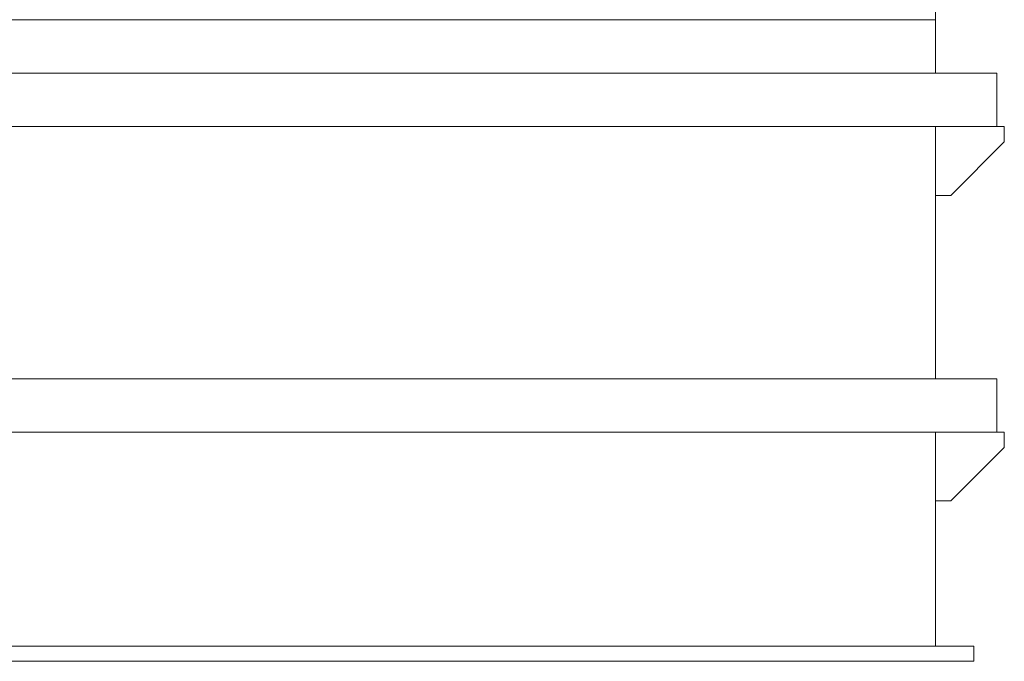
# Model space of a CAD drawing. Header units: millimetres. Extents: x -770 to 800, y -17 to 1108.
# Tile 8 of 12: x 126 to 770, y -17 to 403. Entities that reach past the tile are written whole.
import ezdxf

# ---------------------------------------------------------------- set-up
doc = ezdxf.new("R2010")
doc.units = ezdxf.units.MM
doc.header["$MEASUREMENT"] = 0
doc.layers.add('MATERIAL 1', color=251, linetype='Continuous', true_color=0x505050)

msp = doc.modelspace()

# ---------------------------------------------------------------- linework, layer by layer
at = {"layer": 'MATERIAL 1', "color": 251, "linetype": 'Continuous', "lineweight": 0, "true_color": 0x505050}
for p, q in [((725, 403.12), (725, 673.12)), ((725, 403.12), (-725, 403.12)), ((725, 368.12), (725, 403.12)), ((-765, 368.12), (765, 368.12)), ((765, 333.12), (765, 368.12)), ((765, 333.12), (-765, 333.12)), ((725, 333.12), (725, 168.12)), ((765, 333.12), (770, 333.12)), ((770, 333.12), (770, 323.12)), ((770, 323.12), (735, 288.12)), ((735, 288.12), (725, 288.12)), ((-765, 168.12), (765, 168.12)), ((765, 133.12), (765, 168.12)), ((765, 133.12), (-765, 133.12)), ((725, 133.12), (725, -6.88)), ((765, 133.12), (770, 133.12)), ((770, 133.12), (770, 123.12)), ((770, 123.12), (735, 88.12)), ((735, 88.12), (725, 88.12)), ((-750, -6.88), (750, -6.88)), ((750, -16.88), (750, -6.88)), ((750, -16.88), (-750, -16.88))]:
    msp.add_line(p, q, dxfattribs=at)

doc.saveas('drawing.dxf')
